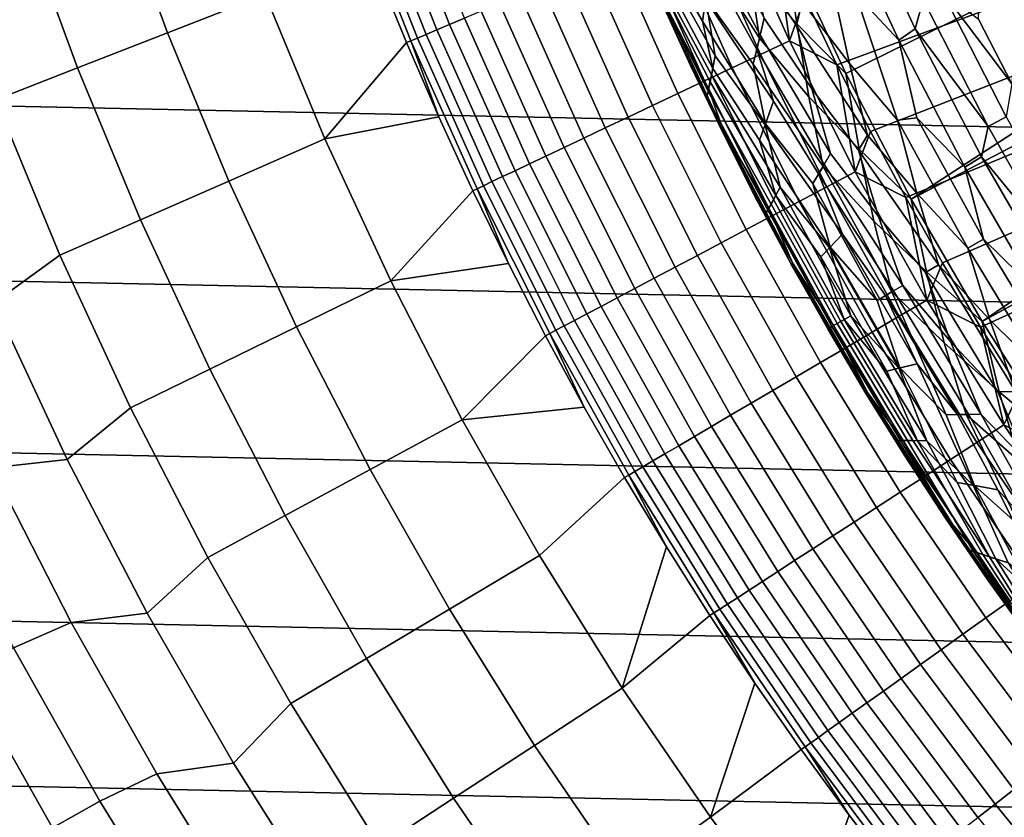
# Model space of a CAD drawing. Header units: metres. Extents: x -29 to 117, y -464 to 29.
# Tile 47 of 256: x -24 to -18, y -14 to -9. Entities that reach past the tile are written whole.
import ezdxf

# ---------------------------------------------------------------- set-up
doc = ezdxf.new("R2010")
doc.units = ezdxf.units.M
doc.layers.add('solid_24_501_056_XXX', color=7, linetype='CONTINUOUS')

msp = doc.modelspace()

# ---------------------------------------------------------------- linework, layer by layer
at = {"layer": 'solid_24_501_056_XXX'}
for points in [[(-18.08143, -9.005654, 126.5), (-17.985661, -6.125006, 126.5), (-17.678856, -6.961158, 126.5), (-17.868509, -9.421035, 126.5)], [(-19.322197, -8.530118, 149.378677), (-18.936295, -9.355581, 149.378677), (-15.130496, -7.480502, 153.621323), (-15.306835, -7.112708, 153.621323)], [(-27.991997, -7.187365, -99.5), (27.666569, -8.352916, -99.5), (27.292519, -9.504066, -99.5), (-27.666569, -8.352916, -99.5)], [(-18.936295, -9.355581, 149.378677), (-18.51515, -10.163632, 149.378677), (-14.945321, -7.843928, 153.621323), (-15.130496, -7.480502, 153.621323)], [(-18.51515, -10.163632, 149.378677), (-14.751418, -8.202773, 153.621323), (-14.945321, -7.843928, 153.621323)], [(-23.658504, -8.121975, 106.589211), (-23.302654, -9.092724, 106.589211), (-22.673912, -8.847388, 113.790924), (-23.020161, -7.902831, 113.790924)], [(-21.865217, -8.080247, 122.008636), (-21.486401, -9.03951, 122.008636), (-21.39126, -8.999484, 122.197731), (-21.7684, -8.044468, 122.197731)], [(-22.019484, -8.137256, 121.610687), (-21.637993, -9.103287, 121.610687), (-21.568787, -9.074171, 121.812614), (-21.949057, -8.11123, 121.812614)], [(-21.949057, -8.11123, 121.812614), (-21.568787, -9.074171, 121.812614), (-21.486401, -9.03951, 122.008636), (-21.865217, -8.080247, 122.008636)], [(-24.245859, -8.323614, 99.382652), (-23.881174, -9.318463, 99.382652), (-23.302654, -9.092724, 106.589211), (-23.658504, -8.121975, 106.589211)], [(-22.118723, -8.173929, 121.193291), (-21.735512, -9.144314, 121.193291), (-21.693665, -9.126708, 121.403885), (-22.076136, -8.158192, 121.403885)], [(-21.735512, -9.144314, 121.193291), (-22.118723, -8.173929, 121.193291), (-21.960529, -8.672301, 120.980194), (-21.763306, -9.155993, 120.980194)], [(-22.076136, -8.158192, 121.403885), (-21.693665, -9.126708, 121.403885), (-21.637993, -9.103287, 121.610687), (-22.019484, -8.137256, 121.610687)], [(-20.164022, -8.48953, 148.10318), (-19.859064, -9.01763, 148.306549), (-19.836691, -8.867427, 148.504578), (-20.195087, -8.237629, 148.306549)], [(-19.217569, -8.894676, 126.861099), (-19.254219, -9.045439, 126.951927), (-19.547514, -8.614727, 127.05098), (-19.618723, -8.225001, 126.951927)], [(-19.558821, -8.685511, 149.056564), (-19.251335, -9.034837, 149.223404), (-19.322197, -8.530118, 149.378677), (-19.61701, -8.21067, 149.223404)], [(-18.880835, -8.223159, 126.552628), (-18.490555, -9.066733, 126.552628), (-18.595068, -9.140909, 126.593147), (-18.983086, -8.305132, 126.593147)], [(-18.437647, -8.879103, 126.52346), (-18.490555, -9.066733, 126.552628), (-18.880835, -8.223159, 126.552628)], [(-18.51515, -10.163632, 149.378677), (-18.059544, -10.952766, 149.378677), (-14.548901, -8.556828, 153.621323), (-14.751418, -8.202773, 153.621323)], [(-19.887598, -8.511468, 148.696228), (-19.491682, -9.127522, 148.880539), (-19.558821, -8.685511, 149.056564), (-19.864576, -8.284683, 148.880539)], [(-19.875076, -8.361613, 123.517342), (-19.485762, -9.23257, 123.517342), (-19.298712, -9.143944, 123.577095), (-19.68429, -8.281347, 123.577095)], [(-19.461596, -8.997994, 127.157471), (-19.486986, -9.108653, 127.270569), (-19.87431, -8.383365, 127.389389), (-19.861977, -8.259063, 127.270569)], [(-19.68429, -8.281347, 123.577095), (-19.298712, -9.143944, 123.577095), (-19.397476, -8.425319, 123.621208)], [(-27.666569, -8.352916, -99.5), (27.292519, -9.504066, -99.5), (26.870518, -10.63886, -99.5), (-27.292519, -9.504066, -99.5)], [(-24.782192, -8.507737, 92.171654), (-24.409439, -9.524592, 92.171654), (-23.881174, -9.318463, 99.382652), (-24.245859, -8.323614, 99.382652)], [(-20.061419, -8.440008, 123.442886), (-19.668453, -9.319131, 123.442886), (-19.485762, -9.23257, 123.517342), (-19.875076, -8.361613, 123.517342)], [(-18.983086, -8.305132, 126.593147), (-18.595068, -9.140909, 126.593147), (-18.874931, -8.840713, 126.644699)], [(-20.167713, -8.546879, 128.636398), (-20.157133, -8.379614, 128.25618), (-19.837879, -8.878613, 127.880661), (-19.776381, -9.24244, 128.25618)], [(-19.486986, -9.108653, 127.270569), (-19.509617, -9.200209, 127.389389), (-19.807693, -8.660316, 127.511368), (-19.87431, -8.383365, 127.389389)], [(-19.298712, -9.143944, 123.577095), (-19.200657, -8.864697, 123.621208), (-19.397476, -8.425319, 123.621208)], [(-19.200657, -8.864697, 123.621208), (-18.993889, -9.299478, 123.621208), (-17.74786, -8.837289, 123.854294), (-17.947245, -8.424999, 123.854294)], [(-20.242355, -8.516129, 123.354111), (-19.845846, -9.403181, 123.354111), (-19.668453, -9.319131, 123.442886), (-20.061419, -8.440008, 123.442886)], [(-20.171471, -8.607895, 147.895477), (-19.79258, -9.322751, 148.10318), (-19.859064, -9.01763, 148.306549), (-20.164022, -8.48953, 148.10318)], [(-19.01754, -8.812573, 126.706879), (-18.912661, -9.291011, 126.779205), (-19.217569, -8.894676, 126.861099), (-19.308481, -8.437661, 126.779205)], [(-20.416952, -8.589584, 123.25148), (-20.017023, -9.484287, 123.25148), (-19.845846, -9.403181, 123.354111), (-20.242355, -8.516129, 123.354111)], [(-20.175514, -8.664531, 129.020157), (-20.167713, -8.546879, 128.636398), (-19.776381, -9.24244, 128.25618), (-19.80121, -9.364713, 128.636398)], [(-19.836691, -8.867427, 148.504578), (-19.533777, -9.294794, 148.696228), (-19.491682, -9.127522, 148.880539), (-19.887598, -8.511468, 148.696228)], [(-19.251335, -9.034837, 149.223404), (-18.936295, -9.355581, 149.378677), (-19.322197, -8.530118, 149.378677)], [(-20.584311, -8.659993, 123.135521), (-20.181103, -9.56203, 123.135521), (-20.017023, -9.484287, 123.25148), (-20.416952, -8.589584, 123.25148)], [(-20.176952, -8.691757, 147.684509), (-19.810301, -9.40936, 147.895477), (-19.79258, -9.322751, 148.10318), (-20.171471, -8.607895, 147.895477)], [(-19.254219, -9.045439, 126.951927), (-19.155346, -9.454708, 127.05098), (-19.461596, -8.997994, 127.157471), (-19.547514, -8.614727, 127.05098)], [(-18.059544, -10.952766, 149.378677), (-14.337888, -8.905886, 153.621323), (-14.548901, -8.556828, 153.621323)], [(-22.673912, -8.847388, 113.790924), (-22.288925, -9.776829, 113.790924), (-21.763306, -9.155993, 120.980194), (-21.960529, -8.672301, 120.980194)], [(-20.743567, -8.726994, 123.006828), (-20.337238, -9.636009, 123.006828), (-20.181103, -9.56203, 123.135521), (-20.584311, -8.659993, 123.135521)], [(-20.131977, -8.84514, 129.406281), (-20.175514, -8.664531, 129.020157), (-19.80121, -9.364713, 128.636398), (-19.819324, -9.45092, 129.020157)], [(-19.837879, -8.878613, 127.880661), (-19.807693, -8.660316, 127.511368), (-19.509617, -9.200209, 127.389389), (-19.402166, -9.534242, 127.511368)], [(-20.893898, -8.790239, 122.866074), (-20.484627, -9.705843, 122.866074), (-20.337238, -9.636009, 123.006828), (-20.743567, -8.726994, 123.006828)], [(-20.180531, -8.741278, 147.471375), (-19.823204, -9.47083, 147.684509), (-19.810301, -9.40936, 147.895477), (-20.176952, -8.691757, 147.684509)], [(-20.180531, -8.741278, 147.471375), (-20.133541, -8.867949, 147.257355), (-19.935991, -9.30356, 147.257355)], [(-19.823204, -9.47083, 147.684509), (-20.180531, -8.741278, 147.471375), (-19.935991, -9.30356, 147.257355), (-19.831205, -9.507209, 147.471375)], [(-19.491682, -9.127522, 148.880539), (-19.17428, -9.504343, 149.056564), (-19.251335, -9.034837, 149.223404), (-19.558821, -8.685511, 149.056564)], [(-21.034533, -8.849405, 122.713974), (-20.622505, -9.771172, 122.713974), (-20.484627, -9.705843, 122.866074), (-20.893898, -8.790239, 122.866074)], [(-23.302654, -9.092724, 106.589211), (-22.906992, -10.047938, 106.589211), (-22.288925, -9.776829, 113.790924), (-22.673912, -8.847388, 113.790924)], [(-21.164742, -8.904185, 122.551315), (-20.750164, -9.831657, 122.551315), (-20.622505, -9.771172, 122.713974), (-21.034533, -8.849405, 122.713974)], [(-20.131977, -8.84514, 129.406281), (-19.724871, -9.719182, 129.406281), (-19.729019, -9.734774, 129.791641), (-20.133541, -8.867949, 129.791641)], [(-20.133541, -8.867949, 129.791641), (-19.729019, -9.734774, 129.791641), (-19.935991, -9.30356, 147.257355), (-20.133541, -8.867949, 147.257355)], [(-19.819324, -9.45092, 129.020157), (-19.724871, -9.719182, 129.406281), (-20.131977, -8.84514, 129.406281)], [(-19.859064, -9.01763, 148.306549), (-19.453754, -9.67869, 148.504578), (-19.533777, -9.294794, 148.696228), (-19.836691, -8.867427, 148.504578)], [(-19.298712, -9.143944, 123.577095), (-18.993889, -9.299478, 123.621208), (-19.200657, -8.864697, 123.621208)], [(-18.874931, -8.840713, 126.644699), (-18.603479, -9.656027, 126.706879), (-18.912661, -9.291011, 126.779205), (-19.01754, -8.812573, 126.706879)], [(-18.993889, -9.299478, 123.621208), (-18.777277, -9.729436, 123.621208), (-17.539005, -9.244864, 123.854294), (-17.74786, -8.837289, 123.854294)], [(-18.595068, -9.140909, 126.593147), (-18.479559, -9.63987, 126.644699), (-18.603479, -9.656027, 126.706879), (-18.874931, -8.840713, 126.644699)], [(-18.319017, -8.821974, 126.505867), (-17.904776, -9.634971, 126.505867), (-18.020721, -9.697364, 126.52346), (-18.437647, -8.879103, 126.52346)], [(-18.319017, -8.821974, 126.505867), (-18.08143, -9.005654, 126.5), (-17.868509, -9.421035, 126.5)], [(-17.904776, -9.634971, 126.505867), (-18.319017, -8.821974, 126.505867), (-17.868509, -9.421035, 126.5)], [(-21.283855, -8.954298, 122.378937), (-20.866945, -9.88699, 122.378937), (-20.750164, -9.831657, 122.551315), (-21.164742, -8.904185, 122.551315)], [(-19.402166, -9.534242, 127.511368), (-19.456213, -9.686433, 127.880661), (-19.776381, -9.24244, 128.25618), (-19.837879, -8.878613, 127.880661)], [(-18.912661, -9.291011, 126.779205), (-18.797415, -9.751278, 126.861099), (-19.254219, -9.045439, 126.951927), (-19.217569, -8.894676, 126.861099)], [(-18.437647, -8.879103, 126.52346), (-18.020721, -9.697364, 126.52346), (-18.490555, -9.066733, 126.552628)], [(-18.059544, -10.952766, 149.378677), (-17.570322, -11.721516, 149.378677), (-14.118501, -9.249743, 153.621323), (-14.337888, -8.905886, 153.621323)], [(-21.39126, -8.999484, 122.197731), (-20.972246, -9.936882, 122.197731), (-20.866945, -9.88699, 122.378937), (-21.283855, -8.954298, 122.378937)], [(-19.155346, -9.454708, 127.05098), (-19.034529, -9.869362, 127.157471), (-19.486986, -9.108653, 127.270569), (-19.461596, -8.997994, 127.157471)], [(-21.568787, -9.074171, 121.812614), (-21.146296, -10.019349, 121.812614), (-21.065523, -9.981078, 122.008636), (-21.486401, -9.03951, 122.008636)], [(-21.486401, -9.03951, 122.008636), (-21.065523, -9.981078, 122.008636), (-20.972246, -9.936882, 122.197731), (-21.39126, -8.999484, 122.197731)], [(-19.79258, -9.322751, 148.10318), (-19.492929, -9.783957, 148.306549), (-19.453754, -9.67869, 148.504578), (-19.859064, -9.01763, 148.306549)], [(-18.797415, -9.751278, 126.861099), (-18.855425, -9.849766, 126.951927), (-19.155346, -9.454708, 127.05098), (-19.254219, -9.045439, 126.951927)], [(-19.17428, -9.504343, 149.056564), (-18.851053, -9.842763, 149.223404), (-18.936295, -9.355581, 149.378677), (-19.251335, -9.034837, 149.223404)], [(-23.881174, -9.318463, 99.382652), (-23.475689, -10.297392, 99.382652), (-22.906992, -10.047938, 106.589211), (-23.302654, -9.092724, 106.589211)], [(-21.693665, -9.126708, 121.403885), (-21.268726, -10.077358, 121.403885), (-21.214146, -10.051497, 121.610687), (-21.637993, -9.103287, 121.610687)], [(-21.637993, -9.103287, 121.610687), (-21.214146, -10.051497, 121.610687), (-21.146296, -10.019349, 121.812614), (-21.568787, -9.074171, 121.812614)], [(-19.034529, -9.869362, 127.157471), (-19.075676, -9.941266, 127.270569), (-19.509617, -9.200209, 127.389389), (-19.486986, -9.108653, 127.270569)], [(-18.490555, -9.066733, 126.552628), (-18.062607, -9.891838, 126.552628), (-18.170275, -9.958609, 126.593147), (-18.595068, -9.140909, 126.593147)], [(-18.020721, -9.697364, 126.52346), (-18.062607, -9.891838, 126.552628), (-18.490555, -9.066733, 126.552628)], [(-22.288925, -9.776829, 113.790924), (-21.555429, -9.635203, 120.980194), (-21.763306, -9.155993, 120.980194)], [(-21.735512, -9.144314, 121.193291), (-21.763306, -9.155993, 120.980194), (-21.555429, -9.635203, 120.980194)], [(-21.735512, -9.144314, 121.193291), (-21.309755, -10.096798, 121.193291), (-21.268726, -10.077358, 121.403885), (-21.693665, -9.126708, 121.403885)], [(-21.309755, -10.096798, 121.193291), (-21.735512, -9.144314, 121.193291), (-21.555429, -9.635203, 120.980194), (-21.337002, -10.109698, 120.980194)], [(-19.533777, -9.294794, 148.696228), (-19.083048, -9.953625, 148.880539), (-19.17428, -9.504343, 149.056564), (-19.491682, -9.127522, 148.880539)], [(-19.485762, -9.23257, 123.517342), (-19.058302, -10.085454, 123.517342), (-18.875357, -9.988641, 123.577095), (-19.298712, -9.143944, 123.577095)], [(-19.298712, -9.143944, 123.577095), (-18.875357, -9.988641, 123.577095), (-18.993889, -9.299478, 123.621208)], [(-18.595068, -9.140909, 126.593147), (-18.170275, -9.958609, 126.593147), (-18.479559, -9.63987, 126.644699)], [(-19.80121, -9.364713, 128.636398), (-19.776381, -9.24244, 128.25618), (-19.456213, -9.686433, 127.880661), (-19.358717, -10.088015, 128.25618)], [(-19.668453, -9.319131, 123.442886), (-19.236986, -10.180012, 123.442886), (-19.058302, -10.085454, 123.517342), (-19.485762, -9.23257, 123.517342)], [(-19.075676, -9.941266, 127.270569), (-19.111368, -10.001228, 127.389389), (-19.402166, -9.534242, 127.511368), (-19.509617, -9.200209, 127.389389)], [(-18.777277, -9.729436, 123.621208), (-18.550936, -10.154351, 123.621208), (-17.320791, -9.64751, 123.854294), (-17.539005, -9.244864, 123.854294)], [(-19.729019, -9.734774, 129.791641), (-19.729019, -9.734774, 147.257355), (-19.935991, -9.30356, 147.257355)], [(-19.831205, -9.507209, 147.471375), (-19.935991, -9.30356, 147.257355), (-19.729019, -9.734774, 147.257355)], [(-19.453754, -9.67869, 148.504578), (-19.149117, -10.063446, 148.696228), (-19.083048, -9.953625, 148.880539), (-19.533777, -9.294794, 148.696228)], [(-18.875357, -9.988641, 123.577095), (-18.777277, -9.729436, 123.621208), (-18.993889, -9.299478, 123.621208)], [(-18.603479, -9.656027, 126.706879), (-18.479147, -10.125844, 126.779205), (-18.797415, -9.751278, 126.861099), (-18.912661, -9.291011, 126.779205)], [(-24.409439, -9.524592, 92.171654), (-23.994984, -10.525176, 92.171654), (-23.475689, -10.297392, 99.382652), (-23.881174, -9.318463, 99.382652)], [(-19.845846, -9.403181, 123.354111), (-19.410486, -10.271826, 123.354111), (-19.236986, -10.180012, 123.442886), (-19.668453, -9.319131, 123.442886)], [(-19.432495, -10.2227, 129.020157), (-19.819324, -9.45092, 129.020157), (-19.80121, -9.364713, 128.636398), (-19.401562, -10.166869, 128.636398)], [(-19.810301, -9.40936, 147.895477), (-19.386724, -10.139764, 148.10318), (-19.492929, -9.783957, 148.306549), (-19.79258, -9.322751, 148.10318)], [(-19.358717, -10.088015, 128.25618), (-19.401562, -10.166869, 128.636398), (-19.80121, -9.364713, 128.636398)], [(-18.851053, -9.842763, 149.223404), (-18.51515, -10.163632, 149.378677), (-18.936295, -9.355581, 149.378677)], [(-20.017023, -9.484287, 123.25148), (-19.577909, -10.360424, 123.25148), (-19.410486, -10.271826, 123.354111), (-19.845846, -9.403181, 123.354111)], [(-19.823204, -9.47083, 147.684509), (-19.417303, -10.195706, 147.895477), (-19.386724, -10.139764, 148.10318), (-19.810301, -9.40936, 147.895477)], [(-27.292519, -9.504066, -99.5), (26.870518, -10.63886, -99.5), (26.401428, -11.754766, -99.5), (-26.870518, -10.63886, -99.5)], [(-20.181103, -9.56203, 123.135521), (-19.73839, -10.445349, 123.135521), (-19.577909, -10.360424, 123.25148), (-20.017023, -9.484287, 123.25148)], [(-19.831205, -9.507209, 147.471375), (-19.439388, -10.235538, 147.684509), (-19.417303, -10.195706, 147.895477), (-19.823204, -9.47083, 147.684509)], [(-19.819324, -9.45092, 129.020157), (-19.432495, -10.2227, 129.020157), (-19.724871, -9.719182, 129.406281)], [(-19.083048, -9.953625, 148.880539), (-18.755478, -10.306192, 149.056564), (-18.851053, -9.842763, 149.223404), (-19.17428, -9.504343, 149.056564)], [(-18.855425, -9.849766, 126.951927), (-18.727104, -10.276885, 127.05098), (-19.034529, -9.869362, 127.157471), (-19.155346, -9.454708, 127.05098)], [(-24.421009, -10.830674, 84.956604), (-23.994984, -10.525176, 92.171654), (-24.409439, -9.524592, 92.171654), (-24.851713, -9.802119, 84.956604)], [(-20.337238, -9.636009, 123.006828), (-19.8911, -10.526162, 123.006828), (-19.73839, -10.445349, 123.135521), (-20.181103, -9.56203, 123.135521)], [(-19.452824, -10.25921, 147.471375), (-19.831205, -9.507209, 147.471375), (-19.729019, -9.734774, 147.257355), (-19.51272, -10.161386, 147.257355)], [(-19.831205, -9.507209, 147.471375), (-19.452824, -10.25921, 147.471375), (-19.439388, -10.235538, 147.684509)], [(-19.456213, -9.686433, 127.880661), (-19.402166, -9.534242, 127.511368), (-19.111368, -10.001228, 127.389389), (-18.958103, -10.38923, 127.511368)], [(-22.288925, -9.776829, 113.790924), (-21.865858, -10.689567, 113.790924), (-21.337002, -10.109698, 120.980194), (-21.555429, -9.635203, 120.980194)], [(-20.484627, -9.705843, 122.866074), (-20.035255, -10.602447, 122.866074), (-19.8911, -10.526162, 123.006828), (-20.337238, -9.636009, 123.006828)], [(-19.492929, -9.783957, 148.306549), (-19.037657, -10.473454, 148.504578), (-19.149117, -10.063446, 148.696228), (-19.453754, -9.67869, 148.504578)], [(-18.958103, -10.38923, 127.511368), (-19.04167, -10.477883, 127.880661), (-19.358717, -10.088015, 128.25618), (-19.456213, -9.686433, 127.880661)], [(-18.479559, -9.63987, 126.644699), (-18.050371, -10.421386, 126.644699), (-18.152033, -10.480076, 126.706879), (-18.603479, -9.656027, 126.706879)], [(-18.603479, -9.656027, 126.706879), (-18.152033, -10.480076, 126.706879), (-18.479147, -10.125844, 126.779205)], [(-18.550936, -10.154351, 123.621208), (-18.314983, -10.574001, 123.621208), (-17.093334, -10.045007, 123.854294), (-17.320791, -9.64751, 123.854294)], [(-18.170275, -9.958609, 126.593147), (-18.050371, -10.421386, 126.644699), (-18.479559, -9.63987, 126.644699)], [(-17.904776, -9.634971, 126.505867), (-17.454475, -10.428563, 126.505867), (-17.567505, -10.496096, 126.52346), (-18.020721, -9.697364, 126.52346)], [(-20.622505, -9.771172, 122.713974), (-20.170109, -10.67381, 122.713974), (-20.035255, -10.602447, 122.866074), (-20.484627, -9.705843, 122.866074)], [(-19.724871, -9.719182, 129.406281), (-19.279839, -10.574537, 129.406281), (-19.287197, -10.583194, 129.791641), (-19.729019, -9.734774, 129.791641)], [(-19.729019, -9.734774, 129.791641), (-19.287197, -10.583194, 129.791641), (-19.51272, -10.161386, 147.257355), (-19.729019, -9.734774, 147.257355)], [(-19.432495, -10.2227, 129.020157), (-19.279839, -10.574537, 129.406281), (-19.724871, -9.719182, 129.406281)], [(-18.875357, -9.988641, 123.577095), (-18.550936, -10.154351, 123.621208), (-18.777277, -9.729436, 123.621208)], [(-18.479147, -10.125844, 126.779205), (-18.339102, -10.588085, 126.861099), (-18.855425, -9.849766, 126.951927), (-18.797415, -9.751278, 126.861099)], [(-18.020721, -9.697364, 126.52346), (-17.567505, -10.496096, 126.52346), (-18.062607, -9.891838, 126.552628)], [(-22.906992, -10.047938, 106.589211), (-22.472193, -10.985986, 106.589211), (-21.865858, -10.689567, 113.790924), (-22.288925, -9.776829, 113.790924)], [(-20.750164, -9.831657, 122.551315), (-20.294968, -10.739884, 122.551315), (-20.170109, -10.67381, 122.713974), (-20.622505, -9.771172, 122.713974)], [(-19.386724, -10.139764, 148.10318), (-19.097235, -10.535449, 148.306549), (-19.037657, -10.473454, 148.504578), (-19.492929, -9.783957, 148.306549)], [(-20.866945, -9.88699, 122.378937), (-20.409187, -10.800327, 122.378937), (-20.294968, -10.739884, 122.551315), (-20.750164, -9.831657, 122.551315)], [(-18.727104, -10.276885, 127.05098), (-18.568474, -10.720512, 127.157471), (-19.075676, -9.941266, 127.270569), (-19.034529, -9.869362, 127.157471)], [(-18.339102, -10.588085, 126.861099), (-18.42305, -10.63655, 126.951927), (-18.727104, -10.276885, 127.05098), (-18.855425, -9.849766, 126.951927)], [(-18.755478, -10.306192, 149.056564), (-18.416883, -10.632995, 149.223404), (-18.51515, -10.163632, 149.378677), (-18.851053, -9.842763, 149.223404)], [(-21.065523, -9.981078, 122.008636), (-20.603407, -10.903108, 122.008636), (-20.512177, -10.854829, 122.197731), (-20.972246, -9.936882, 122.197731)], [(-20.972246, -9.936882, 122.197731), (-20.512177, -10.854829, 122.197731), (-20.409187, -10.800327, 122.378937), (-20.866945, -9.88699, 122.378937)], [(-18.568474, -10.720512, 127.157471), (-18.628813, -10.75535, 127.270569), (-19.111368, -10.001228, 127.389389), (-19.075676, -9.941266, 127.270569)], [(-18.062607, -9.891838, 126.552628), (-17.597866, -10.696793, 126.552628), (-17.709547, -10.756614, 126.593147), (-18.170275, -9.958609, 126.593147)], [(-17.567505, -10.496096, 126.52346), (-17.597866, -10.696793, 126.552628), (-18.062607, -9.891838, 126.552628)], [(-21.146296, -10.019349, 121.812614), (-20.682407, -10.944914, 121.812614), (-20.603407, -10.903108, 122.008636), (-21.065523, -9.981078, 122.008636)], [(-19.149117, -10.063446, 148.696228), (-18.734226, -10.81621, 148.696228), (-18.639421, -10.761476, 148.880539), (-19.083048, -9.953625, 148.880539)], [(-18.628813, -10.75535, 127.270569), (-18.68025, -10.785047, 127.389389), (-18.958103, -10.38923, 127.511368), (-19.111368, -10.001228, 127.389389)], [(-19.083048, -9.953625, 148.880539), (-18.639421, -10.761476, 148.880539), (-18.755478, -10.306192, 149.056564)], [(-19.058302, -10.085454, 123.517342), (-18.593534, -10.918595, 123.517342), (-18.415051, -10.813785, 123.577095), (-18.875357, -9.988641, 123.577095)], [(-18.875357, -9.988641, 123.577095), (-18.415051, -10.813785, 123.577095), (-18.550936, -10.154351, 123.621208)], [(-18.170275, -9.958609, 126.593147), (-17.709547, -10.756614, 126.593147), (-18.050371, -10.421386, 126.644699)], [(-23.475689, -10.297392, 99.382652), (-23.030094, -11.258727, 99.382652), (-22.472193, -10.985986, 106.589211), (-22.906992, -10.047938, 106.589211)], [(-21.268726, -10.077358, 121.403885), (-20.802155, -11.008282, 121.403885), (-20.748772, -10.980032, 121.610687), (-21.214146, -10.051497, 121.610687)], [(-21.214146, -10.051497, 121.610687), (-20.748772, -10.980032, 121.610687), (-20.682407, -10.944914, 121.812614), (-21.146296, -10.019349, 121.812614)], [(-19.037657, -10.473454, 148.504578), (-18.734226, -10.81621, 148.696228), (-19.149117, -10.063446, 148.696228)], [(-18.314983, -10.574001, 123.621208), (-18.069538, -10.98817, 123.621208), (-16.856754, -10.437147, 123.854294), (-17.093334, -10.045007, 123.854294)], [(-21.865858, -10.689567, 113.790924), (-21.108133, -10.579245, 120.980194), (-21.337002, -10.109698, 120.980194)], [(-21.309755, -10.096798, 121.193291), (-21.337002, -10.109698, 120.980194), (-21.108133, -10.579245, 120.980194)], [(-21.309755, -10.096798, 121.193291), (-20.842283, -11.029517, 121.193291), (-20.802155, -11.008282, 121.403885), (-21.268726, -10.077358, 121.403885)], [(-20.842283, -11.029517, 121.193291), (-21.309755, -10.096798, 121.193291), (-21.108133, -10.579245, 120.980194), (-20.868931, -11.043612, 120.980194)], [(-19.417303, -10.195706, 147.895477), (-18.993107, -10.965672, 147.895477), (-18.947163, -10.939147, 148.10318), (-19.386724, -10.139764, 148.10318)], [(-18.969433, -10.952006, 128.636398), (-19.401562, -10.166869, 128.636398), (-19.358717, -10.088015, 128.25618), (-18.904919, -10.91476, 128.25618)], [(-19.386724, -10.139764, 148.10318), (-18.947163, -10.939147, 148.10318), (-19.097235, -10.535449, 148.306549)], [(-19.04167, -10.477883, 127.880661), (-18.904919, -10.91476, 128.25618), (-19.358717, -10.088015, 128.25618)], [(-19.236986, -10.180012, 123.442886), (-18.767862, -11.020964, 123.442886), (-18.593534, -10.918595, 123.517342), (-19.058302, -10.085454, 123.517342)], [(-18.152033, -10.480076, 126.706879), (-18.008806, -10.940496, 126.779205), (-18.339102, -10.588085, 126.861099), (-18.479147, -10.125844, 126.779205)], [(-19.287197, -10.583194, 129.791641), (-19.287197, -10.583194, 147.257355), (-19.51272, -10.161386, 147.257355)], [(-19.452824, -10.25921, 147.471375), (-19.51272, -10.161386, 147.257355), (-19.287197, -10.583194, 147.257355)], [(-19.439388, -10.235538, 147.684509), (-19.026087, -10.984719, 147.684509), (-18.993107, -10.965672, 147.895477), (-19.417303, -10.195706, 147.895477)], [(-19.015629, -10.978678, 129.020157), (-19.432495, -10.2227, 129.020157), (-19.401562, -10.166869, 128.636398), (-18.969433, -10.952006, 128.636398)], [(-19.410486, -10.271826, 123.354111), (-18.937132, -11.120363, 123.354111), (-18.767862, -11.020964, 123.442886), (-19.236986, -10.180012, 123.442886)], [(-18.415051, -10.813785, 123.577095), (-18.314983, -10.574001, 123.621208), (-18.550936, -10.154351, 123.621208)], [(-18.416883, -10.632995, 149.223404), (-18.059544, -10.952766, 149.378677), (-18.51515, -10.163632, 149.378677)], [(-19.452824, -10.25921, 147.471375), (-19.045938, -10.996179, 147.471375), (-19.026087, -10.984719, 147.684509), (-19.439388, -10.235538, 147.684509)], [(-19.045938, -10.996179, 147.471375), (-19.452824, -10.25921, 147.471375), (-19.287197, -10.583194, 147.257355), (-19.052559, -11, 147.257355)], [(-19.432495, -10.2227, 129.020157), (-19.015629, -10.978678, 129.020157), (-19.279839, -10.574537, 129.406281)], [(-23.994984, -10.525176, 92.171654), (-23.539534, -11.507777, 92.171654), (-23.030094, -11.258727, 99.382652), (-23.475689, -10.297392, 99.382652)], [(-19.577909, -10.360424, 123.25148), (-19.10047, -11.21628, 123.25148), (-18.937132, -11.120363, 123.354111), (-19.410486, -10.271826, 123.354111)], [(-18.639421, -10.761476, 148.880539), (-18.303162, -11.089626, 149.056564), (-18.416883, -10.632995, 149.223404), (-18.755478, -10.306192, 149.056564)], [(-18.42305, -10.63655, 126.951927), (-18.263596, -11.079707, 127.05098), (-18.568474, -10.720512, 127.157471), (-18.727104, -10.276885, 127.05098)], [(-19.73839, -10.445349, 123.135521), (-19.257036, -11.30822, 123.135521), (-19.10047, -11.21628, 123.25148), (-19.577909, -10.360424, 123.25148)], [(-18.594948, -11.251628, 127.880661), (-19.04167, -10.477883, 127.880661), (-18.958103, -10.38923, 127.511368), (-18.476389, -11.223584, 127.511368)], [(-18.68025, -10.785047, 127.389389), (-18.476389, -11.223584, 127.511368), (-18.958103, -10.38923, 127.511368)], [(-19.8911, -10.526162, 123.006828), (-19.406025, -11.395709, 123.006828), (-19.257036, -11.30822, 123.135521), (-19.73839, -10.445349, 123.135521)], [(-18.050371, -10.421386, 126.644699), (-17.588152, -11.183832, 126.644699), (-17.664108, -11.283065, 126.706879), (-18.152033, -10.480076, 126.706879)], [(-18.069538, -10.98817, 123.621208), (-17.814732, -11.396642, 123.621208), (-16.611179, -10.82372, 123.854294), (-16.856754, -10.437147, 123.854294)], [(-17.709547, -10.756614, 126.593147), (-17.588152, -11.183832, 126.644699), (-18.050371, -10.421386, 126.644699)], [(-19.097235, -10.535449, 148.306549), (-18.672585, -11.270966, 148.306549), (-18.589106, -11.250365, 148.504578), (-19.037657, -10.473454, 148.504578)], [(-19.04167, -10.477883, 127.880661), (-18.594948, -11.251628, 127.880661), (-18.904919, -10.91476, 128.25618)], [(-19.037657, -10.473454, 148.504578), (-18.589106, -11.250365, 148.504578), (-18.734226, -10.81621, 148.696228)], [(-18.152033, -10.480076, 126.706879), (-17.664108, -11.283065, 126.706879), (-18.008806, -10.940496, 126.779205)], [(-23.947758, -11.840359, 84.956604), (-23.539534, -11.507777, 92.171654), (-23.994984, -10.525176, 92.171654), (-24.421009, -10.830674, 84.956604)], [(-21.865858, -10.689567, 113.790924), (-21.405432, -11.584041, 113.790924), (-20.868931, -11.043612, 120.980194), (-21.108133, -10.579245, 120.980194)], [(-20.035255, -10.602447, 122.866074), (-19.546663, -11.478295, 122.866074), (-19.406025, -11.395709, 123.006828), (-19.8911, -10.526162, 123.006828)], [(-19.279839, -10.574537, 129.406281), (-18.797737, -11.409561, 129.406281), (-18.808914, -11.411607, 129.791641), (-19.287197, -10.583194, 129.791641)], [(-19.287197, -10.583194, 129.791641), (-18.808914, -11.411607, 129.791641), (-19.052559, -11, 147.257355), (-19.287197, -10.583194, 147.257355)], [(-19.015629, -10.978678, 129.020157), (-18.797737, -11.409561, 129.406281), (-19.279839, -10.574537, 129.406281)], [(-18.947163, -10.939147, 148.10318), (-18.672585, -11.270966, 148.306549), (-19.097235, -10.535449, 148.306549)], [(-18.415051, -10.813785, 123.577095), (-18.069538, -10.98817, 123.621208), (-18.314983, -10.574001, 123.621208)], [(-26.870518, -10.63886, -99.5), (26.401428, -11.754766, -99.5), (25.886116, -12.849844, -99.5), (-26.401428, -11.754766, -99.5)], [(-20.170109, -10.67381, 122.713974), (-19.678228, -11.555554, 122.713974), (-19.546663, -11.478295, 122.866074), (-20.035255, -10.602447, 122.866074)], [(-18.339102, -10.588085, 126.861099), (-17.843561, -11.403399, 126.861099), (-17.957861, -11.404391, 126.951927), (-18.42305, -10.63655, 126.951927)], [(-18.42305, -10.63655, 126.951927), (-17.957861, -11.404391, 126.951927), (-18.263596, -11.079707, 127.05098)], [(-18.303162, -11.089626, 149.056564), (-17.949606, -11.404113, 149.223404), (-18.059544, -10.952766, 149.378677), (-18.416883, -10.632995, 149.223404)], [(-18.008806, -10.940496, 126.779205), (-17.843561, -11.403399, 126.861099), (-18.339102, -10.588085, 126.861099)], [(-22.472193, -10.985986, 106.589211), (-21.999001, -11.905264, 106.589211), (-21.405432, -11.584041, 113.790924), (-21.865858, -10.689567, 113.790924)], [(-20.294968, -10.739884, 122.551315), (-19.800043, -11.627087, 122.551315), (-19.678228, -11.555554, 122.713974), (-20.170109, -10.67381, 122.713974)], [(-20.409187, -10.800327, 122.378937), (-19.911476, -11.692523, 122.378937), (-19.800043, -11.627087, 122.551315), (-20.294968, -10.739884, 122.551315)], [(-18.589106, -11.250365, 148.504578), (-18.289759, -11.551899, 148.696228), (-18.639421, -10.761476, 148.880539), (-18.734226, -10.81621, 148.696228)], [(-18.628813, -10.75535, 127.270569), (-18.147226, -11.549388, 127.270569), (-18.217003, -11.550316, 127.389389), (-18.68025, -10.785047, 127.389389)], [(-18.289759, -11.551899, 148.696228), (-18.161615, -11.549593, 148.880539), (-18.303162, -11.089626, 149.056564), (-18.639421, -10.761476, 148.880539)], [(-18.568474, -10.720512, 127.157471), (-18.064383, -11.549705, 127.157471), (-18.147226, -11.549388, 127.270569), (-18.628813, -10.75535, 127.270569)], [(-18.263596, -11.079707, 127.05098), (-18.064383, -11.549705, 127.157471), (-18.568474, -10.720512, 127.157471)], [(-24.901648, -10.878246, 77.737923), (-24.432621, -11.894339, 77.737923), (-23.947758, -11.840359, 84.956604), (-24.421009, -10.830674, 84.956604)], [(-20.512177, -10.854829, 122.197731), (-20.011955, -11.751527, 122.197731), (-19.911476, -11.692523, 122.378937), (-20.409187, -10.800327, 122.378937)], [(-18.68025, -10.785047, 127.389389), (-18.217003, -11.550316, 127.389389), (-18.476389, -11.223584, 127.511368)], [(-18.593534, -10.918595, 123.517342), (-18.092371, -11.730362, 123.517342), (-17.918695, -11.617759, 123.577095), (-18.415051, -10.813785, 123.577095)], [(-18.415051, -10.813785, 123.577095), (-17.918695, -11.617759, 123.577095), (-18.069538, -10.98817, 123.621208)], [(-20.603407, -10.903108, 122.008636), (-20.10096, -11.803793, 122.008636), (-20.011955, -11.751527, 122.197731), (-20.512177, -10.854829, 122.197731)], [(-20.748772, -10.980032, 121.610687), (-20.242779, -11.887073, 121.610687), (-20.178034, -11.849053, 121.812614), (-20.682407, -10.944914, 121.812614)], [(-20.682407, -10.944914, 121.812614), (-20.178034, -11.849053, 121.812614), (-20.10096, -11.803793, 122.008636), (-20.603407, -10.903108, 122.008636)], [(-18.569366, -11.717685, 129.020157), (-19.015629, -10.978678, 129.020157), (-18.969433, -10.952006, 128.636398), (-18.505548, -11.71881, 128.636398)], [(-18.993107, -10.965672, 147.895477), (-18.538397, -11.718019, 147.895477), (-18.474657, -11.71951, 148.10318), (-18.947163, -10.939147, 148.10318)], [(-18.505548, -11.71881, 128.636398), (-18.969433, -10.952006, 128.636398), (-18.904919, -10.91476, 128.25618), (-18.415834, -11.721132, 128.25618)], [(-18.947163, -10.939147, 148.10318), (-18.474657, -11.71951, 148.10318), (-18.672585, -11.270966, 148.306549)], [(-18.594948, -11.251628, 127.880661), (-18.415834, -11.721132, 128.25618), (-18.904919, -10.91476, 128.25618)], [(-18.767862, -11.020964, 123.442886), (-18.261997, -11.840343, 123.442886), (-18.092371, -11.730362, 123.517342), (-18.593534, -10.918595, 123.517342)], [(-17.949606, -11.404113, 149.223404), (-17.570322, -11.721516, 149.378677), (-18.059544, -10.952766, 149.378677)], [(-17.664108, -11.283065, 126.706879), (-17.502577, -11.733346, 126.779205), (-17.843561, -11.403399, 126.861099), (-18.008806, -10.940496, 126.779205)], [(-23.030094, -11.258727, 99.382652), (-22.545155, -12.200828, 99.382652), (-21.999001, -11.905264, 106.589211), (-22.472193, -10.985986, 106.589211)], [(-20.842283, -11.029517, 121.193291), (-20.334009, -11.940646, 121.193291), (-20.294861, -11.917656, 121.403885), (-20.802155, -11.008282, 121.403885)], [(-20.802155, -11.008282, 121.403885), (-20.294861, -11.917656, 121.403885), (-20.242779, -11.887073, 121.610687), (-20.748772, -10.980032, 121.610687)], [(-19.045938, -10.996179, 147.471375), (-19.052559, -11, 147.257355), (-18.808914, -11.411607, 147.257355)], [(-18.808914, -11.411607, 129.791641), (-18.808914, -11.411607, 147.257355), (-19.052559, -11, 147.257355)], [(-19.045938, -10.996179, 147.471375), (-18.611147, -11.717035, 147.471375), (-18.583925, -11.71724, 147.684509), (-19.026087, -10.984719, 147.684509)], [(-19.045938, -10.996179, 147.471375), (-18.808914, -11.411607, 147.257355), (-18.611147, -11.717035, 147.471375)], [(-19.026087, -10.984719, 147.684509), (-18.583925, -11.71724, 147.684509), (-18.538397, -11.718019, 147.895477), (-18.993107, -10.965672, 147.895477)], [(-19.015629, -10.978678, 129.020157), (-18.569366, -11.717685, 129.020157), (-18.797737, -11.409561, 129.406281)], [(-18.937132, -11.120363, 123.354111), (-18.426704, -11.947131, 123.354111), (-18.261997, -11.840343, 123.442886), (-18.767862, -11.020964, 123.442886)], [(-17.918695, -11.617759, 123.577095), (-17.814732, -11.396642, 123.621208), (-18.069538, -10.98817, 123.621208)], [(-21.405432, -11.584041, 113.790924), (-20.619516, -11.502575, 120.980194), (-20.868931, -11.043612, 120.980194)], [(-20.842283, -11.029517, 121.193291), (-20.868931, -11.043612, 120.980194), (-20.619516, -11.502575, 120.980194)], [(-20.334009, -11.940646, 121.193291), (-20.842283, -11.029517, 121.193291), (-20.619516, -11.502575, 120.980194), (-20.360008, -11.955908, 120.980194)], [(-18.161615, -11.549593, 148.880539), (-17.81814, -11.853245, 149.056564), (-17.949606, -11.404113, 149.223404), (-18.303162, -11.089626, 149.056564)], [(-17.957861, -11.404391, 126.951927), (-17.76569, -11.861664, 127.05098), (-18.064383, -11.549705, 127.157471), (-18.263596, -11.079707, 127.05098)], [(-19.10047, -11.21628, 123.25148), (-18.585642, -12.050179, 123.25148), (-18.426704, -11.947131, 123.354111), (-18.937132, -11.120363, 123.354111)], [(-19.257036, -11.30822, 123.135521), (-18.737988, -12.148955, 123.135521), (-18.585642, -12.050179, 123.25148), (-19.10047, -11.21628, 123.25148)], [(-23.539534, -11.507777, 92.171654), (-23.043867, -12.470717, 92.171654), (-22.545155, -12.200828, 99.382652), (-23.030094, -11.258727, 99.382652)], [(-18.474657, -11.71951, 148.10318), (-18.21962, -11.989391, 148.306549), (-18.589106, -11.250365, 148.504578), (-18.672585, -11.270966, 148.306549)], [(-18.476389, -11.223584, 127.511368), (-18.116804, -12.006359, 127.880661), (-18.415834, -11.721132, 128.25618), (-18.594948, -11.251628, 127.880661)], [(-18.21962, -11.989391, 148.306549), (-18.10887, -12.008099, 148.504578), (-18.289759, -11.551899, 148.696228), (-18.589106, -11.250365, 148.504578)], [(-18.116804, -12.006359, 127.880661), (-18.476389, -11.223584, 127.511368), (-18.217003, -11.550316, 127.389389), (-17.957977, -12.035647, 127.511368)], [(-19.406025, -11.395709, 123.006828), (-18.882959, -12.242949, 123.006828), (-18.737988, -12.148955, 123.135521), (-19.257036, -11.30822, 123.135521)], [(-19.546663, -11.478295, 122.866074), (-19.019808, -12.331676, 122.866074), (-18.882959, -12.242949, 123.006828), (-19.406025, -11.395709, 123.006828)], [(-17.843561, -11.403399, 126.861099), (-17.460691, -12.151921, 126.951927), (-17.76569, -11.861664, 127.05098), (-17.957861, -11.404391, 126.951927)], [(-17.81814, -11.853245, 149.056564), (-17.450064, -12.15473, 149.223404), (-17.570322, -11.721516, 149.378677), (-17.949606, -11.404113, 149.223404)], [(-17.918695, -11.617759, 123.577095), (-17.550694, -11.799206, 123.621208), (-17.814732, -11.396642, 123.621208)], [(-18.279493, -12.222648, 129.406281), (-18.295071, -12.218445, 129.791641), (-18.808914, -11.411607, 129.791641), (-18.797737, -11.409561, 129.406281)], [(-18.808914, -11.411607, 129.791641), (-18.295071, -12.218445, 129.791641), (-18.556377, -11.817819, 147.257355), (-18.808914, -11.411607, 147.257355)], [(-18.611147, -11.717035, 147.471375), (-18.808914, -11.411607, 147.257355), (-18.556377, -11.817819, 147.257355)], [(-18.569366, -11.717685, 129.020157), (-18.279493, -12.222648, 129.406281), (-18.797737, -11.409561, 129.406281)], [(-23.432783, -12.829414, 84.956604), (-23.043867, -12.470717, 92.171654), (-23.539534, -11.507777, 92.171654), (-23.947758, -11.840359, 84.956604)], [(-21.405432, -11.584041, 113.790924), (-20.908438, -12.458724, 113.790924), (-20.360008, -11.955908, 120.980194), (-20.619516, -11.502575, 120.980194)], [(-19.678228, -11.555554, 122.713974), (-19.147827, -12.414678, 122.713974), (-19.019808, -12.331676, 122.866074), (-19.546663, -11.478295, 122.866074)], [(-21.999001, -11.905264, 106.589211), (-21.488222, -12.804202, 106.589211), (-20.908438, -12.458724, 113.790924), (-21.405432, -11.584041, 113.790924)], [(-19.800043, -11.627087, 122.551315), (-19.266357, -12.491529, 122.551315), (-19.147827, -12.414678, 122.713974), (-19.678228, -11.555554, 122.713974)], [(-18.10887, -12.008099, 148.504578), (-17.816416, -12.26935, 148.696228), (-18.161615, -11.549593, 148.880539), (-18.289759, -11.551899, 148.696228)], [(-18.147226, -11.549388, 127.270569), (-17.722422, -12.295719, 127.389389), (-17.957977, -12.035647, 127.511368), (-18.217003, -11.550316, 127.389389)], [(-17.816416, -12.26935, 148.696228), (-17.650507, -12.316532, 148.880539), (-17.81814, -11.853245, 149.056564), (-18.161615, -11.549593, 148.880539)], [(-18.064383, -11.549705, 127.157471), (-17.631819, -12.321899, 127.270569), (-17.722422, -12.295719, 127.389389), (-18.147226, -11.549388, 127.270569)], [(-17.76569, -11.861664, 127.05098), (-17.523291, -12.355238, 127.157471), (-17.631819, -12.321899, 127.270569), (-18.064383, -11.549705, 127.157471)], [(-19.911476, -11.692523, 122.378937), (-19.374788, -12.56183, 122.378937), (-19.266357, -12.491529, 122.551315), (-19.800043, -11.627087, 122.551315)], [(-18.092371, -11.730362, 123.517342), (-17.555788, -12.519167, 123.517342), (-17.387266, -12.398992, 123.577095), (-17.918695, -11.617759, 123.577095)], [(-17.918695, -11.617759, 123.577095), (-17.387266, -12.398992, 123.577095), (-17.550694, -11.799206, 123.621208)], [(-20.011955, -11.751527, 122.197731), (-19.472559, -12.62522, 122.197731), (-19.374788, -12.56183, 122.378937), (-19.911476, -11.692523, 122.378937)], [(-18.611147, -11.717035, 147.471375), (-18.556377, -11.817819, 147.257355), (-18.295071, -12.218445, 147.257355)], [(-18.583925, -11.71724, 147.684509), (-18.611147, -11.717035, 147.471375), (-18.295071, -12.218445, 147.257355), (-18.149086, -12.420724, 147.471375)], [(-18.149086, -12.420724, 147.471375), (-18.113577, -12.431988, 147.684509), (-18.538397, -11.718019, 147.895477), (-18.583925, -11.71724, 147.684509)], [(-18.569366, -11.717685, 129.020157), (-18.505548, -11.71881, 128.636398), (-18.010685, -12.465996, 128.636398), (-18.094398, -12.438578, 129.020157)], [(-18.569366, -11.717685, 129.020157), (-18.094398, -12.438578, 129.020157), (-18.279493, -12.222648, 129.406281)], [(-18.113577, -12.431988, 147.684509), (-18.0539, -12.451539, 147.895477), (-18.474657, -11.71951, 148.10318), (-18.538397, -11.718019, 147.895477)], [(-18.415834, -11.721132, 128.25618), (-18.010685, -12.465996, 128.636398), (-18.505548, -11.71881, 128.636398)], [(-18.0539, -12.451539, 147.895477), (-17.970032, -12.479498, 148.10318), (-18.21962, -11.989391, 148.306549), (-18.474657, -11.71951, 148.10318)], [(-18.010685, -12.465996, 128.636398), (-18.415834, -11.721132, 128.25618), (-18.116804, -12.006359, 127.880661), (-17.892378, -12.505628, 128.25618)], [(-26.401428, -11.754766, -99.5), (25.886116, -12.849844, -99.5), (25.325327, -13.922554, -99.5), (-25.886116, -12.849844, -99.5)], [(-20.10096, -11.803793, 122.008636), (-19.559164, -12.681373, 122.008636), (-19.472559, -12.62522, 122.197731), (-20.011955, -11.751527, 122.197731)], [(-18.261997, -11.840343, 123.442886), (-17.720387, -12.636542, 123.442886), (-17.555788, -12.519167, 123.517342), (-18.092371, -11.730362, 123.517342)], [(-24.432621, -11.894339, 77.737923), (-23.922155, -12.890258, 77.737923), (-23.432783, -12.829414, 84.956604), (-23.947758, -11.840359, 84.956604)], [(-20.242779, -11.887073, 121.610687), (-19.697161, -12.770844, 121.610687), (-19.634161, -12.729998, 121.812614), (-20.178034, -11.849053, 121.812614)], [(-20.178034, -11.849053, 121.812614), (-19.634161, -12.729998, 121.812614), (-19.559164, -12.681373, 122.008636), (-20.10096, -11.803793, 122.008636)], [(-18.295071, -12.218445, 129.791641), (-18.295071, -12.218445, 147.257355), (-18.556377, -11.817819, 147.257355)], [(-18.426704, -11.947131, 123.354111), (-17.880207, -12.750513, 123.354111), (-17.720387, -12.636542, 123.442886), (-18.261997, -11.840343, 123.442886)], [(-24.809942, -12.044605, 70.516006), (-24.294262, -13.053527, 70.516006), (-23.922155, -12.890258, 77.737923), (-24.432621, -11.894339, 77.737923)], [(-22.545155, -12.200828, 99.382652), (-22.021698, -13.122084, 99.382652), (-21.488222, -12.804202, 106.589211), (-21.999001, -11.905264, 106.589211)], [(-20.294861, -11.917656, 121.403885), (-19.747839, -12.803701, 121.403885), (-19.697161, -12.770844, 121.610687), (-20.242779, -11.887073, 121.610687)], [(-20.375719, -13.312122, 113.790924), (-20.090536, -12.403388, 120.980194), (-20.360008, -11.955908, 120.980194), (-20.908438, -12.458724, 113.790924)], [(-20.334009, -11.940646, 121.193291), (-20.360008, -11.955908, 120.980194), (-20.090536, -12.403388, 120.980194)], [(-20.334009, -11.940646, 121.193291), (-19.785933, -12.8284, 121.193291), (-19.747839, -12.803701, 121.403885), (-20.294861, -11.917656, 121.403885)], [(-19.785933, -12.8284, 121.193291), (-20.334009, -11.940646, 121.193291), (-20.090536, -12.403388, 120.980194), (-19.811232, -12.844797, 120.980194)], [(-18.585642, -12.050179, 123.25148), (-18.034431, -12.86049, 123.25148), (-17.880207, -12.750513, 123.354111), (-18.426704, -11.947131, 123.354111)], [(-17.970032, -12.479498, 148.10318), (-17.739029, -12.689638, 148.306549), (-18.10887, -12.008099, 148.504578), (-18.21962, -11.989391, 148.306549)], [(-17.957977, -12.035647, 127.511368), (-17.608046, -12.7408, 127.880661), (-17.892378, -12.505628, 128.25618), (-18.116804, -12.006359, 127.880661)], [(-17.739029, -12.689638, 148.306549), (-17.597763, -12.745363, 148.504578), (-17.816416, -12.26935, 148.696228), (-18.10887, -12.008099, 148.504578)], [(-17.608046, -12.7408, 127.880661), (-17.957977, -12.035647, 127.511368), (-17.722422, -12.295719, 127.389389), (-17.4039, -12.823807, 127.511368)], [(-18.737988, -12.148955, 123.135521), (-18.182259, -12.965908, 123.135521), (-18.034431, -12.86049, 123.25148), (-18.585642, -12.050179, 123.25148)], [(-18.882959, -12.242949, 123.006828), (-18.322931, -13.066222, 123.006828), (-18.182259, -12.965908, 123.135521), (-18.737988, -12.148955, 123.135521)], [(-23.043867, -12.470717, 92.171654), (-22.508829, -13.412352, 92.171654), (-22.021698, -13.122084, 99.382652), (-22.545155, -12.200828, 99.382652)], [(-18.295071, -12.218445, 129.791641), (-17.746639, -13.002183, 129.791641), (-18.025116, -12.613296, 147.257355), (-18.295071, -12.218445, 147.257355)], [(-18.149086, -12.420724, 147.471375), (-18.295071, -12.218445, 147.257355), (-18.025116, -12.613296, 147.257355)], [(-17.726105, -13.012235, 129.406281), (-17.746639, -13.002183, 129.791641), (-18.295071, -12.218445, 129.791641), (-18.279493, -12.222648, 129.406281)], [(-18.094398, -12.438578, 129.020157), (-17.726105, -13.012235, 129.406281), (-18.279493, -12.222648, 129.406281)], [(-19.019808, -12.331676, 122.866074), (-18.455721, -13.160915, 122.866074), (-18.322931, -13.066222, 123.006828), (-18.882959, -12.242949, 123.006828)], [(-19.147827, -12.414678, 122.713974), (-18.579943, -13.249499, 122.713974), (-18.455721, -13.160915, 122.866074), (-19.019808, -12.331676, 122.866074)], [(-20.375719, -13.312122, 113.790924), (-19.811232, -12.844797, 120.980194), (-20.090536, -12.403388, 120.980194)], [(-19.266357, -12.491529, 122.551315), (-18.694958, -13.331517, 122.551315), (-18.579943, -13.249499, 122.713974), (-19.147827, -12.414678, 122.713974)], [(-18.149086, -12.420724, 147.471375), (-18.025116, -12.613296, 147.257355), (-17.746639, -13.002183, 147.257355)], [(-18.113577, -12.431988, 147.684509), (-18.149086, -12.420724, 147.471375), (-17.746639, -13.002183, 147.257355), (-17.660433, -13.106214, 147.471375)], [(-22.876982, -13.796119, 84.956604), (-22.508829, -13.412352, 92.171654), (-23.043867, -12.470717, 92.171654), (-23.432783, -12.829414, 84.956604)], [(-21.488222, -12.804202, 106.589211), (-20.940733, -13.681264, 106.589211), (-20.375719, -13.312122, 113.790924), (-20.908438, -12.458724, 113.790924)], [(-17.660433, -13.106214, 147.471375), (-17.615755, -13.127879, 147.684509), (-18.0539, -12.451539, 147.895477), (-18.113577, -12.431988, 147.684509)], [(-17.726105, -13.012235, 129.406281), (-18.094398, -12.438578, 129.020157), (-18.010685, -12.465996, 128.636398), (-17.591461, -13.140243, 129.020157)], [(-17.615755, -13.127879, 147.684509), (-17.540396, -13.165053, 147.895477), (-17.970032, -12.479498, 148.10318), (-18.0539, -12.451539, 147.895477)], [(-17.591461, -13.140243, 129.020157), (-18.010685, -12.465996, 128.636398), (-17.892378, -12.505628, 128.25618), (-17.48567, -13.192313, 128.636398)], [(-17.540396, -13.165053, 147.895477), (-17.434162, -13.217788, 148.10318), (-17.739029, -12.689638, 148.306549), (-17.970032, -12.479498, 148.10318)], [(-19.374788, -12.56183, 122.378937), (-18.800173, -13.406547, 122.378937), (-18.694958, -13.331517, 122.551315), (-19.266357, -12.491529, 122.551315)], [(-19.472559, -12.62522, 122.197731), (-18.895042, -13.474199, 122.197731), (-18.800173, -13.406547, 122.378937), (-19.374788, -12.56183, 122.378937)], [(-19.559164, -12.681373, 122.008636), (-18.979082, -13.534128, 122.008636), (-18.895042, -13.474199, 122.197731), (-19.472559, -12.62522, 122.197731)], [(-17.746639, -13.002183, 129.791641), (-17.746639, -13.002183, 147.257355), (-18.025116, -12.613296, 147.257355)], [(-19.697161, -12.770844, 121.610687), (-19.112986, -13.629616, 121.610687), (-19.051853, -13.586022, 121.812614), (-19.634161, -12.729998, 121.812614)], [(-19.634161, -12.729998, 121.812614), (-19.051853, -13.586022, 121.812614), (-18.979082, -13.534128, 122.008636), (-19.559164, -12.681373, 122.008636)], [(-19.747839, -12.803701, 121.403885), (-19.162159, -13.664682, 121.403885), (-19.112986, -13.629616, 121.610687), (-19.697161, -12.770844, 121.610687)], [(-18.034431, -12.86049, 123.25148), (-17.447916, -13.645626, 123.25148), (-17.29871, -13.528934, 123.354111), (-17.880207, -12.750513, 123.354111)], [(-25.886116, -12.849844, -99.5), (25.325327, -13.922554, -99.5), (24.71983, -14.971294, -99.5), (-25.325327, -13.922554, -99.5)], [(-23.922155, -12.890258, 77.737923), (-23.371117, -13.864314, 77.737923), (-22.876982, -13.796119, 84.956604), (-23.432783, -12.829414, 84.956604)], [(-22.021698, -13.122084, 99.382652), (-21.460615, -14.02092, 99.382652), (-20.940733, -13.681264, 106.589211), (-21.488222, -12.804202, 106.589211)], [(-19.808191, -14.142776, 113.790924), (-19.522228, -13.27992, 120.980194), (-19.811232, -12.844797, 120.980194), (-20.375719, -13.312122, 113.790924)], [(-19.785933, -12.8284, 121.193291), (-19.811232, -12.844797, 120.980194), (-19.522228, -13.27992, 120.980194)], [(-19.785933, -12.8284, 121.193291), (-19.199123, -13.691042, 121.193291), (-19.162159, -13.664682, 121.403885), (-19.747839, -12.803701, 121.403885)], [(-19.199123, -13.691042, 121.193291), (-19.785933, -12.8284, 121.193291), (-19.522228, -13.27992, 120.980194), (-19.223673, -13.708542, 120.980194)], [(-18.182259, -12.965908, 123.135521), (-17.590937, -13.75748, 123.135521), (-17.447916, -13.645626, 123.25148), (-18.034431, -12.86049, 123.25148)], [(-24.294262, -13.053527, 70.516006), (-23.737576, -14.040415, 70.516006), (-23.371117, -13.864314, 77.737923), (-23.922155, -12.890258, 77.737923)], [(-18.322931, -13.066222, 123.006828), (-17.727034, -13.863917, 123.006828), (-17.590937, -13.75748, 123.135521), (-18.182259, -12.965908, 123.135521)], [(-24.60673, -13.213545, 63.291264), (-24.043501, -14.212635, 63.291264), (-23.737576, -14.040415, 70.516006), (-24.294262, -13.053527, 70.516006)], [(-18.455721, -13.160915, 122.866074), (-17.855505, -13.964392, 122.866074), (-17.727034, -13.863917, 123.006828), (-18.322931, -13.066222, 123.006828)], [(-22.508829, -13.412352, 92.171654), (-21.935337, -14.331071, 92.171654), (-21.460615, -14.02092, 99.382652), (-22.021698, -13.122084, 99.382652)], [(-18.579943, -13.249499, 122.713974), (-17.975687, -14.058384, 122.713974), (-17.855505, -13.964392, 122.866074), (-18.455721, -13.160915, 122.866074)], [(-24.261745, -14.426731, 56.064098), (-24.043501, -14.212635, 63.291264), (-24.60673, -13.213545, 63.291264), (-24.836258, -13.413544, 56.064098)], [(-19.808191, -14.142776, 113.790924), (-19.223673, -13.708542, 120.980194), (-19.522228, -13.27992, 120.980194)], [(-18.694958, -13.331517, 122.551315), (-18.086962, -14.14541, 122.551315), (-17.975687, -14.058384, 122.713974), (-18.579943, -13.249499, 122.713974)], [(-20.940733, -13.681264, 106.589211), (-20.357468, -14.534952, 106.589211), (-19.808191, -14.142776, 113.790924), (-20.375719, -13.312122, 113.790924)], [(-18.800173, -13.406547, 122.378937), (-18.188755, -14.225019, 122.378937), (-18.086962, -14.14541, 122.551315), (-18.694958, -13.331517, 122.551315)], [(-22.281324, -14.738786, 84.956604), (-21.935337, -14.331071, 92.171654), (-22.508829, -13.412352, 92.171654), (-22.876982, -13.796119, 84.956604)], [(-18.895042, -13.474199, 122.197731), (-18.28054, -14.296803, 122.197731), (-18.188755, -14.225019, 122.378937), (-18.800173, -13.406547, 122.378937)], [(-18.979082, -13.534128, 122.008636), (-18.361845, -14.36039, 122.008636), (-18.28054, -14.296803, 122.197731), (-18.895042, -13.474199, 122.197731)], [(-19.051853, -13.586022, 121.812614), (-18.432251, -14.415452, 121.812614), (-18.361845, -14.36039, 122.008636), (-18.979082, -13.534128, 122.008636)], [(-19.112986, -13.629616, 121.610687), (-18.491394, -14.461706, 121.610687), (-18.432251, -14.415452, 121.812614), (-19.051853, -13.586022, 121.812614)], [(-21.460615, -14.02092, 99.382652), (-20.862869, -14.895802, 99.382652), (-20.357468, -14.534952, 106.589211), (-20.940733, -13.681264, 106.589211)], [(-19.199123, -13.691042, 121.193291), (-18.574732, -14.526883, 121.193291), (-18.538969, -14.498914, 121.403885), (-19.162159, -13.664682, 121.403885)], [(-19.162159, -13.664682, 121.403885), (-18.538969, -14.498914, 121.403885), (-18.491394, -14.461706, 121.610687), (-19.112986, -13.629616, 121.610687)], [(-19.20682, -14.949268, 113.790924), (-18.915707, -14.130454, 120.980194), (-19.223673, -13.708542, 120.980194), (-19.808191, -14.142776, 113.790924)], [(-19.199123, -13.691042, 121.193291), (-19.223673, -13.708542, 120.980194), (-18.915707, -14.130454, 120.980194)], [(-18.574732, -14.526883, 121.193291), (-19.199123, -13.691042, 121.193291), (-18.915707, -14.130454, 120.980194), (-18.598482, -14.54545, 120.980194)], [(-23.371117, -13.864314, 77.737923), (-22.780437, -14.814856, 77.737923), (-22.281324, -14.738786, 84.956604), (-22.876982, -13.796119, 84.956604)], [(-23.737576, -14.040415, 70.516006), (-23.140821, -15.003604, 70.516006), (-22.780437, -14.814856, 77.737923), (-23.371117, -13.864314, 77.737923)], [(-25.325327, -13.922554, -99.5), (24.71983, -14.971294, -99.5), (24.071438, -15.992999, -99.5), (-24.71983, -14.971294, -99.5)], [(-17.975687, -14.058384, 122.713974), (-17.336245, -14.839749, 122.713974), (-17.220337, -14.740533, 122.866074), (-17.855505, -13.964392, 122.866074)], [(-24.043501, -14.212635, 63.291264), (-23.439728, -15.187759, 63.291264), (-23.140821, -15.003604, 70.516006), (-23.737576, -14.040415, 70.516006)], [(-21.935337, -14.331071, 92.171654), (-21.324368, -15.225306, 92.171654), (-20.862869, -14.895802, 99.382652), (-21.460615, -14.02092, 99.382652)], [(-18.086962, -14.14541, 122.551315), (-17.44356, -14.931611, 122.551315), (-17.336245, -14.839749, 122.713974), (-17.975687, -14.058384, 122.713974)], [(-19.20682, -14.949268, 113.790924), (-18.598482, -14.54545, 120.980194), (-18.915707, -14.130454, 120.980194)], [(-20.357468, -14.534952, 106.589211), (-19.73942, -15.363808, 106.589211), (-19.20682, -14.949268, 113.790924), (-19.808191, -14.142776, 113.790924)]]:
    msp.add_3dface(points, dxfattribs=at)

doc.saveas('drawing.dxf')
